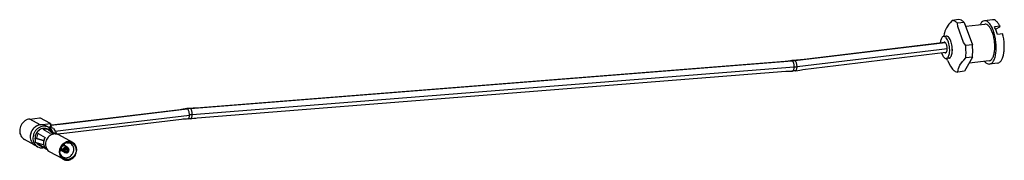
# Model space of a CAD drawing. Header units: inches. Extents: x -399 to 442, y -299 to 295.
# Tile 61 of 134: x 257 to 364, y -233 to -218. Entities that reach past the tile are written whole.
import ezdxf

# ---------------------------------------------------------------- set-up
doc = ezdxf.new("R2010")
doc.units = ezdxf.units.IN

# ---------------------------------------------------------------- blocks, each defined once
blk = doc.blocks.new('23K102-270_01__270', base_point=(323.08, -291.43))
at = {"color": 7, "linetype": 'Continuous'}
for p, q in [((325.54, -286.97), (325.18, -286.77)), ((325.68, -287.08), (325.54, -286.97)), ((326.01, -287.64), (325.59, -287.4)), ((328.82, -289.02), (326.96, -287.99)), ((324.08, -289.59), (323.72, -289.39)), ((327.66, -289.23), (327.62, -289.45)), ((328.04, -289.05), (328.38, -289.08)), ((324.81, -289.73), (324.86, -289.71)), ((327.56, -291.29), (325.7, -290.26)), ((327.29, -290.05), (327.12, -290.19)), ((327.34, -290.86), (327.16, -290.59))]:
    blk.add_line(p, q, dxfattribs=at)
for points, knots in [([(325.18, -286.77), (325.07, -286.72), (324.86, -286.63), (324.5, -286.61), (324.14, -286.69), (323.81, -286.86), (323.52, -287.12), (323.29, -287.44), (323.14, -287.8), (323.07, -288.18), (323.1, -288.56), (323.23, -288.9), (323.43, -289.2), (323.62, -289.33), (323.72, -289.39)], [0, 0, 0, 0, 0.343688, 0.694055, 1.055699, 1.429943, 1.814765, 2.205565, 2.596364, 2.981186, 3.355429, 3.717073, 4.06744, 4.411128, 4.411128, 4.411128, 4.411128]), ([(325.54, -286.97), (325.43, -286.92), (325.22, -286.83), (324.86, -286.81), (324.5, -286.89), (324.17, -287.06), (323.87, -287.32), (323.65, -287.64), (323.5, -288), (323.43, -288.38), (323.46, -288.76), (323.59, -289.1), (323.79, -289.4), (323.98, -289.53), (324.08, -289.59)], [0, 0, 0, 0, 0.343687, 0.694053, 1.055697, 1.429939, 1.81476, 2.205559, 2.596357, 2.981178, 3.355421, 3.717065, 4.067432, 4.411119, 4.411119, 4.411119, 4.411119]), ([(326.96, -287.99), (326.87, -287.95), (326.68, -287.87), (326.37, -287.85), (326.06, -287.92), (325.77, -288.07), (325.52, -288.29), (325.32, -288.57), (325.19, -288.88), (325.14, -289.21), (325.16, -289.54), (325.27, -289.84), (325.45, -290.09), (325.62, -290.21), (325.7, -290.26)], [0, 0, 0, 0, 0.297863, 0.601515, 0.91494, 1.239285, 1.572798, 1.911491, 2.250184, 2.583697, 2.908042, 3.221467, 3.525119, 3.822982, 3.822982, 3.822982, 3.822982]), ([(328.82, -289.02), (328.72, -288.98), (328.51, -288.89), (328.16, -288.89), (327.82, -288.99), (327.51, -289.19), (327.26, -289.47), (327.15, -289.69), (327.1, -289.81)], [0, 0, 0, 0, 0.330524, 0.668828, 1.019753, 1.383742, 1.757107, 2.133432, 2.133432, 2.133432, 2.133432]), ([(327.61, -291.21), (327.7, -291.25), (327.89, -291.33), (328.2, -291.33), (328.51, -291.24), (328.79, -291.07), (329.03, -290.82), (329.19, -290.52), (329.28, -290.19), (329.28, -289.86), (329.19, -289.55), (329.02, -289.29), (328.78, -289.09), (328.49, -288.99), (328.18, -288.98), (327.87, -289.07), (327.58, -289.25), (327.35, -289.5), (327.18, -289.8), (327.1, -290.12), (327.1, -290.46), (327.19, -290.77), (327.35, -291.03), (327.52, -291.15), (327.61, -291.21)], [0, 0, 0, 0, 0.299928, 0.606699, 0.924651, 1.254338, 1.592712, 1.934267, 2.272641, 2.602328, 2.92028, 3.227051, 3.526979, 3.826907, 4.133678, 4.45163, 4.781317, 5.119691, 5.461246, 5.79962, 6.129307, 6.447259, 6.75403, 7.053958, 7.053958, 7.053958, 7.053958]), ([(327.34, -290.86), (327.41, -290.92), (327.56, -291.03), (327.83, -291.09), (328.11, -291.07), (328.39, -290.96), (328.63, -290.78), (328.82, -290.54), (328.94, -290.25), (328.98, -289.95), (328.94, -289.66), (328.82, -289.4), (328.63, -289.19), (328.46, -289.12), (328.38, -289.08)], [0, 0, 0, 0, 0.269966, 0.54169, 0.821268, 1.111804, 1.412589, 1.719675, 2.027263, 2.329411, 2.621764, 2.903014, 3.175659, 3.445432, 3.445432, 3.445432, 3.445432]), ([(327.56, -291.29), (327.65, -291.33), (327.83, -291.42), (328.14, -291.43), (328.45, -291.36), (328.74, -291.21), (329, -290.99), (329.19, -290.72), (329.32, -290.4), (329.38, -290.07), (329.35, -289.74), (329.25, -289.45), (329.07, -289.19), (328.9, -289.08), (328.82, -289.02)], [0, 0, 0, 0, 0.297862, 0.601514, 0.914939, 1.239283, 1.572795, 1.911487, 2.25018, 2.583692, 2.908036, 3.221461, 3.525112, 3.822974, 3.822974, 3.822974, 3.822974]), ([(324.08, -289.59), (324.19, -289.64), (324.43, -289.75), (324.68, -289.74), (324.81, -289.73)], [0, 0, 0, 0, 0.3708872, 0.75007, 0.75007, 0.75007, 0.75007]), ([(327.1, -289.81), (327.07, -289.9), (327.01, -290.09), (327, -290.39), (327.05, -290.67), (327.17, -290.93), (327.33, -291.15), (327.48, -291.25), (327.56, -291.29)], [0, 0, 0, 0, 0.299428, 0.592825, 0.878065, 1.154658, 1.423997, 1.68919, 1.68919, 1.68919, 1.68919])]:
    blk.add_open_spline(points, degree=3, knots=knots, dxfattribs=at)
blk = doc.blocks.new('23K102-270_20__271', base_point=(327.17, -290.4))
at = {"color": 7, "linetype": 'Continuous'}
for p, q in [((327.57, -289.47), (327.45, -289.4)), ((328.08, -289.64), (327.81, -289.49)), ((327.27, -289.99), (327.17, -289.93)), ((327.26, -289.8), (327.27, -289.75)), ((327.53, -289.96), (327.26, -289.81)), ((327.26, -289.83), (327.26, -289.81)), ((327.26, -289.96), (327.35, -289.95)), ((327.53, -290.1), (327.26, -289.96)), ((327.28, -289.76), (327.27, -289.75)), ((327.27, -289.9), (327.37, -289.89)), ((327.35, -289.95), (327.27, -289.9)), ((327.36, -289.87), (327.37, -289.89)), ((327.37, -289.89), (327.8, -290.13)), ((327.69, -290.34), (327.42, -290.19)), ((327.53, -289.96), (327.62, -289.97)), ((327.62, -290.11), (327.53, -290.1)), ((327.75, -290.04), (327.62, -289.97)), ((327.75, -290.18), (327.62, -290.11)), ((327.75, -290.04), (327.8, -290.03)), ((327.75, -290.18), (327.8, -290.18)), ((327.88, -290.36), (327.75, -290.29)), ((327.8, -290.03), (327.82, -290.01)), ((327.8, -290.13), (327.82, -290.14)), ((327.81, -290.17), (327.8, -290.18)), ((327.82, -290.16), (327.81, -290.17)), ((327.82, -290.01), (327.85, -289.94)), ((327.84, -290.19), (327.82, -290.14)), ((327.82, -290.14), (327.82, -290.15)), ((327.82, -290.15), (327.82, -290.16)), ((327.85, -290.2), (327.84, -290.19)), ((327.85, -289.94), (327.86, -289.92)), ((327.85, -289.93), (328.14, -290.09)), ((327.9, -290.22), (327.85, -290.2)), ((327.86, -289.92), (327.91, -289.88)), ((327.9, -290.37), (327.88, -290.38)), ((327.91, -289.88), (327.93, -289.86)), ((327.91, -289.88), (327.97, -289.87)), ((327.93, -289.86), (327.97, -289.85)), ((327.97, -289.85), (327.98, -289.85)), ((327.97, -289.85), (328.14, -289.95)), ((328.24, -290.02), (327.97, -289.87)), ((327.98, -289.85), (328, -289.84)), ((328, -289.84), (328.02, -289.84)), ((328.02, -289.84), (328.04, -289.85)), ((328.1, -289.89), (328.04, -289.85)), ((328.2, -289.79), (328.07, -289.72)), ((328.14, -289.95), (328.17, -289.96)), ((328.17, -290.1), (328.14, -290.09)), ((328.17, -289.96), (328.2, -289.96)), ((328.2, -290.11), (328.17, -290.1)), ((328.2, -289.96), (328.28, -289.97)), ((328.24, -290.02), (328.2, -290.04)), ((328.33, -290.11), (328.2, -290.04)), ((328.28, -290.12), (328.2, -290.11)), ((328.24, -290.02), (328.23, -290.06)), ((328.28, -289.97), (328.33, -289.97)), ((328.28, -290.12), (328.33, -290.11))]:
    blk.add_line(p, q, dxfattribs=at)
for points, knots in [([(327.81, -289.49), (327.78, -289.48), (327.71, -289.45), (327.58, -289.45), (327.47, -289.5), (327.37, -289.58), (327.29, -289.69), (327.27, -289.77), (327.26, -289.81)], [0, 0, 0, 0, 0.1135953, 0.2304546, 0.3523342, 0.4788724, 0.6079359, 0.7364989, 0.7364989, 0.7364989, 0.7364989]), ([(327.26, -289.83), (327.26, -289.84), (327.26, -289.86), (327.27, -289.89), (327.27, -289.9)], [0, 0, 0, 0, 0.03631005, 0.0720445, 0.0720445, 0.0720445, 0.0720445]), ([(327.26, -289.96), (327.27, -289.98), (327.28, -290.03), (327.32, -290.1), (327.36, -290.15), (327.4, -290.18), (327.42, -290.19)], [0, 0, 0, 0, 0.0759419, 0.1499042, 0.2222955, 0.2938162, 0.2938162, 0.2938162, 0.2938162]), ([(328.08, -289.64), (328.04, -289.62), (327.97, -289.59), (327.85, -289.6), (327.74, -289.65), (327.64, -289.73), (327.56, -289.83), (327.54, -289.92), (327.53, -289.96)], [0, 0, 0, 0, 0.1135955, 0.230455, 0.3523348, 0.4788733, 0.6079371, 0.7365003, 0.7365003, 0.7365003, 0.7365003]), ([(327.53, -290.1), (327.53, -290.13), (327.55, -290.18), (327.58, -290.24), (327.63, -290.3), (327.67, -290.33), (327.69, -290.34)], [0, 0, 0, 0, 0.0759423, 0.149905, 0.2222966, 0.2938176, 0.2938176, 0.2938176, 0.2938176]), ([(328.07, -289.72), (328.05, -289.7), (327.99, -289.68), (327.89, -289.69), (327.8, -289.72), (327.72, -289.78), (327.65, -289.87), (327.63, -289.93), (327.62, -289.97)], [0, 0, 0, 0, 0.0917612, 0.1860616, 0.2843114, 0.3863138, 0.4904943, 0.5945371, 0.5945371, 0.5945371, 0.5945371]), ([(327.62, -290.11), (327.63, -290.13), (327.64, -290.17), (327.67, -290.22), (327.71, -290.26), (327.74, -290.28), (327.75, -290.29)], [0, 0, 0, 0, 0.0592649, 0.1170833, 0.1737735, 0.2298448, 0.2298448, 0.2298448, 0.2298448]), ([(327.69, -290.34), (327.72, -290.35), (327.78, -290.38), (327.85, -290.38), (327.88, -290.38)], [0, 0, 0, 0, 0.0989034, 0.2000191, 0.2000191, 0.2000191, 0.2000191]), ([(328.2, -289.79), (328.17, -289.77), (328.11, -289.75), (328.02, -289.76), (327.92, -289.79), (327.84, -289.85), (327.78, -289.94), (327.76, -290), (327.75, -290.04)], [0, 0, 0, 0, 0.0917608, 0.1860609, 0.2843103, 0.3863123, 0.4904924, 0.5945347, 0.5945347, 0.5945347, 0.5945347]), ([(327.75, -290.18), (327.75, -290.2), (327.77, -290.24), (327.79, -290.29), (327.83, -290.33), (327.86, -290.35), (327.88, -290.36)], [0, 0, 0, 0, 0.0592647, 0.1170828, 0.1737728, 0.2298439, 0.2298439, 0.2298439, 0.2298439]), ([(328.28, -289.97), (328.28, -289.95), (328.26, -289.9), (328.2, -289.84), (328.12, -289.8), (328.04, -289.8), (327.96, -289.83), (327.88, -289.88), (327.83, -289.95), (327.81, -290), (327.8, -290.03)], [0, 0, 0, 0, 0.082758, 0.1627695, 0.2421334, 0.3232587, 0.4077259, 0.4956645, 0.5858468, 0.6762392, 0.6762392, 0.6762392, 0.6762392]), ([(327.8, -290.18), (327.81, -290.2), (327.82, -290.25), (327.88, -290.31), (327.96, -290.35), (328.04, -290.35), (328.12, -290.33), (328.2, -290.27), (328.26, -290.2), (328.28, -290.15), (328.28, -290.12)], [0, 0, 0, 0, 0.082758, 0.1627695, 0.2421334, 0.3232587, 0.4077259, 0.4956645, 0.5858468, 0.6762392, 0.6762392, 0.6762392, 0.6762392]), ([(327.84, -290.19), (327.85, -290.2), (327.87, -290.21), (327.89, -290.22), (327.9, -290.22)], [0, 0, 0, 0, 0.03440676, 0.06876458, 0.06876458, 0.06876458, 0.06876458]), ([(327.88, -290.36), (327.91, -290.38), (327.97, -290.4), (328.06, -290.4), (328.16, -290.36), (328.24, -290.3), (328.3, -290.21), (328.32, -290.15), (328.33, -290.11)], [0, 0, 0, 0, 0.0917606, 0.1860605, 0.2843097, 0.3863115, 0.4904913, 0.5945333, 0.5945333, 0.5945333, 0.5945333]), ([(328.04, -289.85), (328.03, -289.85), (328.01, -289.84), (327.98, -289.84), (327.97, -289.84)], [0, 0, 0, 0, 0.03469184, 0.07005599, 0.07005599, 0.07005599, 0.07005599]), ([(328.22, -289.8), (328.2, -289.77), (328.17, -289.7), (328.11, -289.66), (328.08, -289.64)], [0, 0, 0, 0, 0.1100693, 0.217356, 0.217356, 0.217356, 0.217356]), ([(328.33, -289.97), (328.33, -289.95), (328.32, -289.91), (328.29, -289.86), (328.25, -289.82), (328.22, -289.8), (328.2, -289.79)], [0, 0, 0, 0, 0.0592643, 0.1170821, 0.1737718, 0.2298425, 0.2298425, 0.2298425, 0.2298425])]:
    blk.add_open_spline(points, degree=3, knots=knots, dxfattribs=at)
at = {"color": 1, "linetype": 'Continuous'}
for points, knots in [([(327.9, -290.22), (327.93, -290.23), (327.97, -290.24), (328.05, -290.21), (328.11, -290.16), (328.13, -290.11), (328.14, -290.09)], [0, 0, 0, 0, 0.0700243, 0.1435391, 0.2205017, 0.2989415, 0.2989415, 0.2989415, 0.2989415]), ([(328.14, -289.95), (328.14, -289.93), (328.13, -289.91), (328.11, -289.89), (328.1, -289.89)], [0, 0, 0, 0, 0.03634117, 0.07190925, 0.07190925, 0.07190925, 0.07190925])]:
    blk.add_open_spline(points, degree=3, knots=knots, dxfattribs=at)
blk = doc.blocks.new('23K102-270_03__272', base_point=(321.67, -289.39))
at = {"color": 7, "linetype": 'Continuous'}
for p, q in [((323.03, -285.85), (324.39, -285.68)), ((325.81, -286.47), (324.39, -285.68)), ((324.45, -286.63), (325.81, -286.47)), ((325.81, -286.47), (325.81, -286.94)), ((325.81, -286.59), (325.82, -286.6)), ((325.96, -286.89), (325.99, -287.02)), ((323.72, -289.39), (322.3, -288.61))]:
    blk.add_line(p, q, dxfattribs=at)
at = {"color": 1, "linetype": 'Continuous'}
blk.add_line((324.45, -286.63), (323.03, -285.85), dxfattribs=at)
at = {"color": 7, "linetype": 'Continuous'}
for points, knots in [([(323.03, -285.85), (322.91, -285.87), (322.68, -285.92), (322.35, -286.11), (322.07, -286.36), (321.85, -286.68), (321.71, -287.04), (321.66, -287.42), (321.69, -287.79), (321.82, -288.13), (322.02, -288.42), (322.21, -288.54), (322.3, -288.61)], [0, 0, 0, 0, 0.357816, 0.727749, 1.107484, 1.49241, 1.876765, 2.25491, 2.622596, 2.978057, 3.322686, 3.660933, 3.660933, 3.660933, 3.660933]), ([(324.45, -286.63), (324.33, -286.66), (324.09, -286.71), (323.77, -286.89), (323.49, -287.15), (323.27, -287.47), (323.13, -287.83), (323.07, -288.21), (323.11, -288.58), (323.23, -288.91), (323.44, -289.2), (323.63, -289.33), (323.72, -289.39)], [0, 0, 0, 0, 0.357817, 0.727751, 1.107487, 1.492414, 1.87677, 2.254916, 2.622602, 2.978064, 3.322693, 3.660941, 3.660941, 3.660941, 3.660941]), ([(325.96, -286.89), (325.94, -286.84), (325.9, -286.74), (325.85, -286.65), (325.82, -286.6)], [0, 0, 0, 0, 0.1683324, 0.3172994, 0.3172994, 0.3172994, 0.3172994])]:
    blk.add_open_spline(points, degree=3, knots=knots, dxfattribs=at)
blk = doc.blocks.new('23S101-S00_10ASM__273', base_point=(323.74, -290.03))
at = {"color": 7, "linetype": 'Continuous'}
for p, q in [((324.01, -288.08), (323.94, -288.43)), ((324.26, -287.87), (324.15, -287.8)), ((324.15, -287.8), (325.11, -288.33)), ((325.8, -287.8), (324.84, -287.26)), ((325.63, -287.34), (325.44, -287.23)), ((325.66, -287.05), (325.74, -286.92)), ((325.94, -287.52), (325.66, -287.05)), ((326.23, -287.74), (325.74, -286.92)), ((325.82, -287.48), (325.88, -287.56)), ((326.08, -287.75), (325.94, -287.52)), ((326.23, -287.13), (326.5, -287.59)), ((326.24, -287.75), (326.23, -287.74)), ((326.5, -287.59), (326.69, -287.9)), ((326.64, -287.9), (326.59, -287.87)), ((326.59, -287.87), (326.62, -287.9)), ((323.76, -288.56), (323.74, -288.44)), ((323.77, -288.44), (323.89, -288.42)), ((323.77, -288.44), (324.9, -288.77)), ((324.9, -289.35), (323.77, -289.02)), ((323.89, -288.42), (324.53, -288.6)), ((324.06, -289.24), (323.96, -289.08)), ((324.08, -289.11), (324.15, -289.23)), ((324.23, -289.16), (324.15, -289.23)), ((325.11, -289.76), (324.15, -289.23)), ((325.44, -290.03), (324.26, -289.38)), ((324.53, -288.6), (324.93, -288.72)), ((324.91, -288.78), (324.9, -288.77)), ((324.9, -289.35), (324.91, -289.36))]:
    blk.add_line(p, q, dxfattribs=at)
at = {"color": 1, "linetype": 'Continuous'}
blk.add_line((326.41, -287.78), (326.61, -287.9), dxfattribs=at)
at = {"color": 7, "linetype": 'Continuous'}
for points, knots in [([(325.44, -287.23), (325.36, -287.19), (325.18, -287.12), (324.88, -287.1), (324.58, -287.17), (324.3, -287.32), (324.07, -287.54), (323.88, -287.81), (323.76, -288.12), (323.75, -288.33), (323.74, -288.44)], [0, 0, 0, 0, 0.28623, 0.578229, 0.879901, 1.192242, 1.51332, 1.839004, 2.164062, 2.48341, 2.48341, 2.48341, 2.48341]), ([(324.15, -287.8), (324.12, -287.84), (324.07, -287.93), (324.03, -288.03), (324.01, -288.08)], [0, 0, 0, 0, 0.1581844, 0.3161634, 0.3161634, 0.3161634, 0.3161634]), ([(325.63, -287.34), (325.57, -287.31), (325.45, -287.25), (325.25, -287.21), (325.04, -287.21), (324.91, -287.25), (324.84, -287.26)], [0, 0, 0, 0, 0.1985031, 0.3990063, 0.6031861, 0.8121489, 0.8121489, 0.8121489, 0.8121489]), ([(325.82, -287.48), (325.79, -287.45), (325.73, -287.4), (325.66, -287.36), (325.63, -287.34)], [0, 0, 0, 0, 0.1185712, 0.236711, 0.236711, 0.236711, 0.236711]), ([(326.23, -287.13), (326.15, -287.09), (326, -286.99), (325.83, -286.95), (325.74, -286.92)], [0, 0, 0, 0, 0.2636644, 0.5285863, 0.5285863, 0.5285863, 0.5285863]), ([(326.24, -287.75), (326.17, -287.75), (326.02, -287.74), (325.87, -287.78), (325.8, -287.8)], [0, 0, 0, 0, 0.2219612, 0.4495157, 0.4495157, 0.4495157, 0.4495157]), ([(323.77, -288.44), (323.76, -288.54), (323.74, -288.73), (323.76, -288.93), (323.77, -289.02)], [0, 0, 0, 0, 0.2936931, 0.5815699, 0.5815699, 0.5815699, 0.5815699]), ([(324.06, -289.24), (324.09, -289.26), (324.15, -289.31), (324.22, -289.36), (324.26, -289.38)], [0, 0, 0, 0, 0.1185722, 0.2367129, 0.2367129, 0.2367129, 0.2367129]), ([(325.11, -288.33), (325.07, -288.4), (324.98, -288.54), (324.94, -288.7), (324.91, -288.78)], [0, 0, 0, 0, 0.2468698, 0.4924091, 0.4924091, 0.4924091, 0.4924091]), ([(324.91, -289.36), (324.94, -289.43), (324.98, -289.58), (325.07, -289.7), (325.11, -289.76)], [0, 0, 0, 0, 0.2280905, 0.4504963, 0.4504963, 0.4504963, 0.4504963])]:
    blk.add_open_spline(points, degree=3, knots=knots, dxfattribs=at)
at = {"color": 1, "linetype": 'Continuous'}
for points, knots in [([(326.41, -287.78), (326.38, -287.77), (326.32, -287.76), (326.26, -287.75), (326.23, -287.74)], [0, 0, 0, 0, 0.0885758, 0.1776797, 0.1776797, 0.1776797, 0.1776797]), ([(326.59, -287.87), (326.53, -287.84), (326.42, -287.79), (326.3, -287.77), (326.24, -287.75)], [0, 0, 0, 0, 0.1805525, 0.3626193, 0.3626193, 0.3626193, 0.3626193]), ([(324.9, -288.77), (324.88, -288.87), (324.85, -289.06), (324.88, -289.26), (324.9, -289.35)], [0, 0, 0, 0, 0.2957702, 0.5834613, 0.5834613, 0.5834613, 0.5834613]), ([(324.91, -288.78), (324.9, -288.88), (324.86, -289.07), (324.9, -289.26), (324.91, -289.36)], [0, 0, 0, 0, 0.2957963, 0.5834871, 0.5834871, 0.5834871, 0.5834871])]:
    blk.add_open_spline(points, degree=3, knots=knots, dxfattribs=at)
blk = doc.blocks.new('23K102-270_3_1', base_point=(321.67, -291.43))
for name, p in [('23K102-270_03__272', (321.67, -289.39)), ('23K102-270_01__270', (323.08, -291.43)), ('23S101-S00_10ASM__273', (323.74, -290.03)), ('23K102-270_20__271', (327.17, -290.4))]:
    blk.add_blockref(name, p)
blk = doc.blocks.new('cable_2_2_2_1', base_point=(325.86, -287.91))
at = {"color": 1, "linetype": 'Continuous'}
for p, q in [((426.22, -277.96), (445.37, -275.65)), ((445.37, -275.65), (446.49, -275.51)), ((445.67, -276.49), (426.52, -278.8)), ((446.77, -276.36), (445.67, -276.49)), ((344.68, -284.43), (425.87, -278)), ((426.14, -278.84), (344.95, -285.27)), ((426.2, -277.95), (426.22, -277.96)), ((327.94, -286.44), (344.27, -284.47)), ((328.24, -287.28), (344.57, -285.31)), ((344.25, -284.46), (344.27, -284.47)), ((325.86, -286.69), (327.94, -286.44)), ((326.45, -287.5), (328.24, -287.28))]:
    blk.add_line(p, q, dxfattribs=at)
at = {"color": 7, "linetype": 'Continuous'}
for p, q in [((446.43, -275.54), (427.13, -277.87)), ((446.5, -275.53), (446.43, -275.54)), ((427.29, -279.16), (446.59, -276.83)), ((446.59, -276.83), (446.66, -276.83)), ((424.9, -278.1), (345.49, -284.39)), ((425.08, -278.07), (424.9, -278.1)), ((425.31, -278.04), (425.08, -278.07)), ((425.62, -278), (425.31, -278.04)), ((425.8, -277.98), (425.62, -278)), ((425.83, -277.97), (425.8, -277.98)), ((425.88, -277.97), (425.83, -277.97)), ((425.9, -277.97), (425.88, -277.97)), ((425.92, -277.98), (425.9, -277.97)), ((425.95, -277.97), (425.92, -277.98)), ((425.98, -277.97), (425.95, -277.97)), ((426.01, -277.97), (425.98, -277.97)), ((426.02, -277.96), (426.01, -277.97)), ((426.03, -277.96), (426.02, -277.96)), ((426.07, -277.95), (426.03, -277.96)), ((426.13, -277.94), (426.07, -277.95)), ((426.45, -277.92), (426.13, -277.94)), ((426.73, -277.89), (426.45, -277.92)), ((426.96, -277.88), (426.73, -277.89)), ((427.13, -277.87), (426.96, -277.88)), ((345.6, -285.69), (425, -279.4)), ((425, -279.4), (425.19, -279.39)), ((425.19, -279.39), (425.42, -279.39)), ((425.42, -279.39), (425.89, -279.37)), ((425.95, -279.37), (425.89, -279.37)), ((426.01, -279.36), (425.95, -279.37)), ((426.03, -279.35), (426.01, -279.36)), ((426.05, -279.35), (426.03, -279.35)), ((426.08, -279.35), (426.05, -279.35)), ((426.12, -279.34), (426.08, -279.35)), ((426.15, -279.34), (426.12, -279.34)), ((426.16, -279.34), (426.15, -279.34)), ((426.18, -279.34), (426.16, -279.34)), ((426.22, -279.34), (426.18, -279.34)), ((426.31, -279.33), (426.22, -279.34)), ((426.31, -279.33), (426.61, -279.28)), ((426.61, -279.28), (426.89, -279.24)), ((426.89, -279.24), (427.11, -279.2)), ((427.11, -279.2), (427.29, -279.16)), ((343.33, -284.61), (326.4, -286.65)), ((343.5, -284.57), (343.33, -284.61)), ((343.72, -284.53), (343.5, -284.57)), ((344.01, -284.48), (343.72, -284.53)), ((344.2, -284.45), (344.01, -284.48)), ((344.25, -284.45), (344.2, -284.45)), ((344.3, -284.44), (344.25, -284.45)), ((344.33, -284.44), (344.3, -284.44)), ((344.34, -284.44), (344.33, -284.44)), ((344.38, -284.44), (344.34, -284.44)), ((344.41, -284.44), (344.38, -284.44)), ((344.45, -284.43), (344.41, -284.44)), ((344.46, -284.43), (344.45, -284.43)), ((344.49, -284.42), (344.46, -284.43)), ((344.54, -284.42), (344.49, -284.42)), ((344.61, -284.41), (344.54, -284.42)), ((345.07, -284.39), (344.61, -284.41)), ((345.31, -284.39), (345.07, -284.39)), ((345.49, -284.39), (345.31, -284.39)), ((326.4, -286.65), (325.86, -286.68)), ((343.48, -285.9), (328.02, -287.76)), ((343.66, -285.89), (343.48, -285.9)), ((343.88, -285.88), (343.66, -285.89)), ((344.18, -285.86), (343.88, -285.88)), ((344.35, -285.84), (344.18, -285.86)), ((344.41, -285.83), (344.35, -285.84)), ((344.46, -285.83), (344.41, -285.83)), ((344.48, -285.82), (344.46, -285.83)), ((344.49, -285.82), (344.48, -285.82)), ((344.53, -285.81), (344.49, -285.82)), ((344.55, -285.81), (344.53, -285.81)), ((344.58, -285.81), (344.55, -285.81)), ((344.59, -285.81), (344.58, -285.81)), ((344.61, -285.81), (344.59, -285.81)), ((344.66, -285.81), (344.61, -285.81)), ((344.7, -285.81), (344.66, -285.81)), ((344.7, -285.81), (344.87, -285.79)), ((344.72, -285.8), (344.7, -285.81)), ((344.87, -285.79), (345.18, -285.75)), ((345.18, -285.75), (345.41, -285.72)), ((345.41, -285.72), (345.6, -285.69)), ((328.02, -287.76), (326.78, -287.91))]:
    blk.add_line(p, q, dxfattribs=at)
at = {"color": 1, "linetype": 'Continuous'}
for points, knots in [([(425.87, -278), (425.93, -277.99), (426.04, -277.98), (426.16, -277.97), (426.22, -277.96)], [0, 0, 0, 0, 0.1767656, 0.3539611, 0.3539611, 0.3539611, 0.3539611]), ([(426.14, -278.84), (426.14, -278.78), (426.14, -278.66), (426.11, -278.48), (426.07, -278.32), (426.02, -278.18), (425.95, -278.06), (425.89, -278.02), (425.87, -278)], [0, 0, 0, 0, 0.1812706, 0.3628835, 0.5347118, 0.6877178, 0.8153072, 0.9155106, 0.9155106, 0.9155106, 0.9155106]), ([(425.91, -279.37), (425.94, -279.36), (426.01, -279.32), (426.08, -279.19), (426.12, -279.03), (426.13, -278.91), (426.14, -278.84)], [0, 0, 0, 0, 0.0997648, 0.233849, 0.4067603, 0.609636, 0.609636, 0.609636, 0.609636]), ([(426.14, -278.84), (426.2, -278.83), (426.33, -278.82), (426.45, -278.81), (426.52, -278.8)], [0, 0, 0, 0, 0.1891392, 0.3787383, 0.3787383, 0.3787383, 0.3787383]), ([(426.52, -278.8), (426.51, -278.74), (426.51, -278.62), (426.48, -278.44), (426.43, -278.28), (426.37, -278.14), (426.31, -278.03), (426.25, -277.98), (426.22, -277.96)], [0, 0, 0, 0, 0.180876, 0.3627706, 0.5354237, 0.6895815, 0.8183122, 0.9190974, 0.9190974, 0.9190974, 0.9190974]), ([(426.31, -279.33), (426.34, -279.32), (426.41, -279.29), (426.47, -279.16), (426.51, -279), (426.51, -278.87), (426.52, -278.8)], [0, 0, 0, 0, 0.0967647, 0.2279062, 0.3996778, 0.6033323, 0.6033323, 0.6033323, 0.6033323]), ([(344.68, -284.43), (344.61, -284.44), (344.48, -284.45), (344.34, -284.46), (344.27, -284.47)], [0, 0, 0, 0, 0.2015128, 0.4035156, 0.4035156, 0.4035156, 0.4035156]), ([(344.57, -285.31), (344.57, -285.25), (344.56, -285.13), (344.53, -284.95), (344.49, -284.79), (344.43, -284.65), (344.36, -284.54), (344.3, -284.49), (344.27, -284.47)], [0, 0, 0, 0, 0.180876, 0.3627706, 0.5354237, 0.6895815, 0.8183122, 0.9190974, 0.9190974, 0.9190974, 0.9190974]), ([(344.37, -285.84), (344.4, -285.82), (344.47, -285.79), (344.52, -285.66), (344.56, -285.5), (344.57, -285.38), (344.57, -285.31)], [0, 0, 0, 0, 0.0964154, 0.2268268, 0.3957444, 0.5946973, 0.5946973, 0.5946973, 0.5946973]), ([(344.95, -285.27), (344.88, -285.28), (344.76, -285.29), (344.63, -285.3), (344.57, -285.31)], [0, 0, 0, 0, 0.1891392, 0.3787383, 0.3787383, 0.3787383, 0.3787383]), ([(344.68, -284.43), (344.67, -284.43), (344.66, -284.42), (344.66, -284.42), (344.65, -284.42)], [0, 0, 0, 0, 0.01305458, 0.02568388, 0.02568388, 0.02568388, 0.02568388]), ([(344.95, -285.27), (344.95, -285.21), (344.95, -285.09), (344.92, -284.91), (344.88, -284.75), (344.83, -284.61), (344.76, -284.5), (344.7, -284.45), (344.68, -284.43)], [0, 0, 0, 0, 0.1812706, 0.3628835, 0.5347118, 0.6877178, 0.8153072, 0.9155106, 0.9155106, 0.9155106, 0.9155106]), ([(344.72, -285.8), (344.75, -285.79), (344.82, -285.76), (344.89, -285.63), (344.93, -285.47), (344.94, -285.34), (344.95, -285.27)], [0, 0, 0, 0, 0.0997646, 0.2338484, 0.4067583, 0.6096318, 0.6096318, 0.6096318, 0.6096318])]:
    blk.add_open_spline(points, degree=3, knots=knots, dxfattribs=at)
at = {"color": 7, "linetype": 'Continuous'}
for points, knots in [([(425.82, -279.35), (425.83, -279.36), (425.85, -279.37), (425.88, -279.37), (425.89, -279.37)], [0, 0, 0, 0, 0.03786508, 0.0730173, 0.0730173, 0.0730173, 0.0730173]), ([(425.89, -279.37), (425.89, -279.37), (425.9, -279.37), (425.91, -279.37), (425.91, -279.37)], [0, 0, 0, 0, 0.01149552, 0.02300033, 0.02300033, 0.02300033, 0.02300033]), ([(426.24, -279.32), (426.25, -279.33), (426.27, -279.33), (426.3, -279.33), (426.31, -279.33)], [0, 0, 0, 0, 0.0339373, 0.06613982, 0.06613982, 0.06613982, 0.06613982]), ([(344.25, -284.46), (344.24, -284.46), (344.23, -284.45), (344.21, -284.45), (344.2, -284.45)], [0, 0, 0, 0, 0.02513316, 0.04913255, 0.04913255, 0.04913255, 0.04913255]), ([(344.65, -284.42), (344.65, -284.42), (344.63, -284.41), (344.61, -284.41), (344.61, -284.41)], [0, 0, 0, 0, 0.02419648, 0.04746599, 0.04746599, 0.04746599, 0.04746599]), ([(344.35, -285.84), (344.35, -285.84), (344.36, -285.84), (344.37, -285.84), (344.37, -285.84)], [0, 0, 0, 0, 0.01182187, 0.02364837, 0.02364837, 0.02364837, 0.02364837])]:
    blk.add_open_spline(points, degree=3, knots=knots, dxfattribs=at)
blk = doc.blocks.new('p2__274', base_point=(449.26, -278.46))
at = {"color": 7, "linetype": 'Continuous'}
for p, q in [((449.26, -273.34), (451.83, -273.03)), ((451.24, -273.03), (451.21, -273.1)), ((452.87, -272.45), (451.78, -272.58)), ((453.89, -273.34), (453.16, -273.43)), ((453.83, -273.45), (453.31, -273.73)), ((453.83, -273.45), (453.89, -273.34)), ((453.31, -273.73), (453.28, -273.74)), ((454.25, -274.35), (453.53, -274.43)), ((452.43, -277.99), (449.71, -278.32)), ((451.81, -278.07), (451.83, -278.11)), ((453.57, -278.31), (452.49, -278.44))]:
    blk.add_line(p, q, dxfattribs=at)
for points, knots in [([(451.78, -272.58), (451.67, -272.62), (451.44, -272.7), (451.31, -272.91), (451.24, -273.03)], [0, 0, 0, 0, 0.3220757, 0.726982, 0.726982, 0.726982, 0.726982]), ([(453.33, -275.39), (453.29, -275.14), (453.22, -274.64), (453.02, -273.96), (452.77, -273.37), (452.47, -272.93), (452.14, -272.62), (451.89, -272.59), (451.78, -272.58)], [0, 0, 0, 0, 0.769133, 1.49587, 2.141141, 2.676401, 3.093146, 3.422442, 3.422442, 3.422442, 3.422442]), ([(452.43, -277.99), (452.52, -277.96), (452.72, -277.89), (452.93, -277.57), (453.08, -277.15), (453.17, -276.62), (453.2, -276.02), (453.16, -275.39), (453.05, -274.76), (452.88, -274.18), (452.66, -273.69), (452.42, -273.32), (452.14, -273.06), (451.93, -273.04), (451.83, -273.03)], [0, 0, 0, 0, 0.277533, 0.628187, 1.078208, 1.620781, 2.232293, 2.880275, 3.528256, 4.139768, 4.682341, 5.132362, 5.483016, 5.760549, 5.760549, 5.760549, 5.760549]), ([(453.89, -273.34), (453.81, -273.2), (453.68, -272.95), (453.42, -272.66), (453.15, -272.46), (452.96, -272.45), (452.87, -272.45)], [0, 0, 0, 0, 0.463851, 0.850138, 1.162258, 1.424912, 1.424912, 1.424912, 1.424912]), ([(453.53, -274.43), (453.48, -274.25), (453.38, -273.91), (453.23, -273.58), (453.16, -273.43)], [0, 0, 0, 0, 0.561194, 1.073095, 1.073095, 1.073095, 1.073095]), ([(453.57, -278.31), (453.67, -278.28), (453.88, -278.21), (454.11, -277.9), (454.29, -277.49), (454.41, -276.96), (454.47, -276.36), (454.47, -275.69), (454.4, -275.01), (454.3, -274.57), (454.25, -274.35)], [0, 0, 0, 0, 0.292134, 0.649222, 1.099439, 1.64217, 2.261162, 2.931407, 3.623102, 4.304601, 4.304601, 4.304601, 4.304601]), ([(452.49, -278.44), (452.59, -278.4), (452.83, -278.32), (453.07, -277.95), (453.25, -277.46), (453.36, -276.84), (453.4, -276.13), (453.35, -275.64), (453.33, -275.39)], [0, 0, 0, 0, 0.325684, 0.736492, 1.263295, 1.898506, 2.61493, 3.375005, 3.375005, 3.375005, 3.375005]), ([(451.83, -278.11), (451.93, -278.21), (452.11, -278.4), (452.37, -278.43), (452.49, -278.44)], [0, 0, 0, 0, 0.4227232, 0.7556384, 0.7556384, 0.7556384, 0.7556384])]:
    blk.add_open_spline(points, degree=3, knots=knots, dxfattribs=at)
blk = doc.blocks.new('19S54A-270_01__275', base_point=(449.26, -278.46))
blk.add_blockref('p2__274', (449.26, -278.46))
blk = doc.blocks.new('p2__276', base_point=(446.34, -279.52))
at = {"color": 7, "linetype": 'Continuous'}
for p, q in [((446.67, -273.54), (446.47, -274.01)), ((446.99, -273.06), (446.67, -273.54)), ((447.16, -272.86), (446.99, -273.06)), ((447.44, -272.55), (447.16, -272.86)), ((448.35, -272.44), (447.44, -272.55)), ((449.07, -272.81), (448.16, -272.92)), ((448.2, -273.36), (448.16, -272.92)), ((448.98, -275.53), (448.2, -273.36)), ((449.07, -272.81), (450.16, -275.84)), ((446.34, -274.7), (446.41, -274.26)), ((446.42, -274.2), (446.41, -274.26)), ((446.47, -274.01), (446.42, -274.2)), ((446.82, -274.69), (446.81, -274.69)), ((446.9, -274.77), (446.82, -274.69)), ((447.06, -274.93), (447.04, -274.91)), ((447.13, -275.07), (447.06, -274.93)), ((447.27, -275.35), (447.25, -275.3)), ((447.32, -275.52), (447.27, -275.35)), ((447.41, -275.89), (447.39, -275.82)), ((447.43, -276.07), (447.41, -275.89)), ((449.26, -275.95), (448.98, -275.53)), ((450.16, -275.84), (449.26, -275.95)), ((447.39, -277.11), (447.42, -277.01)), ((447.42, -277.01), (447.43, -276.9)), ((447.45, -276.62), (447.46, -276.48)), ((447.46, -276.48), (447.46, -276.38)), ((450.18, -277.48), (449.12, -279.4)), ((450.18, -277.48), (449.27, -277.59)), ((446.81, -277.95), (446.7, -277.68)), ((446.81, -277.95), (447.22, -278.72)), ((447.05, -277.62), (447.08, -277.62)), ((447.08, -277.62), (447.13, -277.57)), ((447.22, -278.72), (447.5, -279.14)), ((448.29, -279.04), (448.49, -278.58)), ((448.49, -278.58), (448.82, -278.1)), ((448.82, -278.1), (448.99, -277.89)), ((448.99, -277.89), (449.27, -277.59)), ((448.21, -279.51), (448.25, -279.23)), ((449.12, -279.4), (448.21, -279.51)), ((448.25, -279.23), (448.29, -279.04))]:
    blk.add_line(p, q, dxfattribs=at)
for points, knots in [([(448.16, -272.92), (448.05, -272.81), (447.85, -272.61), (447.57, -272.57), (447.44, -272.55)], [0, 0, 0, 0, 0.4579548, 0.8245096, 0.8245096, 0.8245096, 0.8245096]), ([(449.07, -272.81), (448.96, -272.7), (448.75, -272.5), (448.48, -272.46), (448.35, -272.44)], [0, 0, 0, 0, 0.4579548, 0.8245096, 0.8245096, 0.8245096, 0.8245096]), ([(449.27, -277.59), (449.29, -277.32), (449.33, -276.78), (449.28, -276.23), (449.26, -275.95)], [0, 0, 0, 0, 0.799361, 1.644547, 1.644547, 1.644547, 1.644547]), ([(450.18, -277.48), (450.19, -277.21), (450.23, -276.67), (450.19, -276.12), (450.16, -275.84)], [0, 0, 0, 0, 0.799361, 1.644547, 1.644547, 1.644547, 1.644547]), ([(447.5, -279.14), (447.61, -279.25), (447.81, -279.45), (448.09, -279.49), (448.21, -279.51)], [0, 0, 0, 0, 0.4579548, 0.8245096, 0.8245096, 0.8245096, 0.8245096])]:
    blk.add_open_spline(points, degree=3, knots=knots, dxfattribs=at)
blk = doc.blocks.new('19S54A-270_02__277', base_point=(446.34, -279.52))
blk.add_blockref('p2__276', (446.34, -279.52))
blk = doc.blocks.new('23K102-270_03__278', base_point=(445.85, -277.69))
at = {"color": 7, "linetype": 'Continuous'}
for p, q in [((446.65, -274.66), (446.29, -274.7)), ((445.88, -275.31), (445.85, -275.61)), ((446.35, -275.48), (446.27, -275.56)), ((446, -276.9), (446.17, -277.31)), ((446.43, -276.85), (446.47, -276.9)), ((447.01, -277.64), (446.65, -277.68))]:
    blk.add_line(p, q, dxfattribs=at)
for points, knots in [([(446.29, -274.7), (446.24, -274.72), (446.14, -274.75), (446.03, -274.89), (445.94, -275.08), (445.9, -275.23), (445.88, -275.31)], [0, 0, 0, 0, 0.1392789, 0.3065893, 0.5152161, 0.7662198, 0.7662198, 0.7662198, 0.7662198]), ([(447.09, -276.32), (447.08, -276.17), (447.05, -275.9), (446.96, -275.51), (446.82, -275.17), (446.67, -274.91), (446.49, -274.73), (446.35, -274.71), (446.29, -274.7)], [0, 0, 0, 0, 0.424073, 0.833033, 1.200627, 1.506463, 1.74207, 1.923637, 1.923637, 1.923637, 1.923637]), ([(447.46, -276.27), (447.44, -276.13), (447.42, -275.85), (447.32, -275.47), (447.19, -275.13), (447.03, -274.87), (446.85, -274.68), (446.71, -274.67), (446.65, -274.66)], [0, 0, 0, 0, 0.424071, 0.833029, 1.200622, 1.506458, 1.742065, 1.923632, 1.923632, 1.923632, 1.923632]), ([(446.77, -276.35), (446.77, -276.27), (446.76, -276.12), (446.71, -275.9), (446.64, -275.7), (446.56, -275.56), (446.46, -275.47), (446.38, -275.48), (446.35, -275.48)], [0, 0, 0, 0, 0.235087, 0.466507, 0.674256, 0.842711, 0.966467, 1.063288, 1.063288, 1.063288, 1.063288]), ([(446.17, -277.31), (446.21, -277.36), (446.27, -277.47), (446.39, -277.6), (446.52, -277.68), (446.61, -277.68), (446.65, -277.68)], [0, 0, 0, 0, 0.2053374, 0.3773583, 0.5187624, 0.6404572, 0.6404572, 0.6404572, 0.6404572]), ([(446.47, -276.9), (446.5, -276.91), (446.55, -276.92), (446.64, -276.88), (446.7, -276.8), (446.74, -276.67), (446.77, -276.52), (446.77, -276.41), (446.77, -276.35)], [0, 0, 0, 0, 0.0808824, 0.16099, 0.261845, 0.3914574, 0.5480601, 0.7249126, 0.7249126, 0.7249126, 0.7249126]), ([(446.65, -277.68), (446.7, -277.67), (446.81, -277.63), (446.92, -277.47), (447.02, -277.25), (447.08, -276.98), (447.11, -276.66), (447.1, -276.43), (447.09, -276.32)], [0, 0, 0, 0, 0.151715, 0.338264, 0.574284, 0.858906, 1.182943, 1.532594, 1.532594, 1.532594, 1.532594]), ([(447.01, -277.64), (447.06, -277.62), (447.17, -277.59), (447.29, -277.42), (447.38, -277.21), (447.44, -276.93), (447.47, -276.61), (447.46, -276.39), (447.46, -276.27)], [0, 0, 0, 0, 0.151715, 0.338264, 0.574284, 0.858906, 1.182942, 1.532591, 1.532591, 1.532591, 1.532591])]:
    blk.add_open_spline(points, degree=3, knots=knots, dxfattribs=at)
blk = doc.blocks.new('19S54A-270_ASM__279', base_point=(445.85, -279.52))
for name, p in [('19S54A-270_02__277', (446.34, -279.52)), ('19S54A-270_01__275', (449.26, -278.46)), ('23K102-270_03__278', (445.85, -277.69))]:
    blk.add_blockref(name, p)
blk = doc.blocks.new('19s54a-270_asm_stp_2_1_2_1', base_point=(445.85, -279.52))
blk.add_blockref('19S54A-270_ASM__279', (445.85, -279.52))
blk = doc.blocks.new('N2494-61612', base_point=(321.67, -291.43))
for name, p in [('19s54a-270_asm_stp_2_1_2_1', (445.85, -279.52)), ('cable_2_2_2_1', (325.86, -287.91)), ('23K102-270_3_1', (321.67, -291.43))]:
    blk.add_blockref(name, p)
blk = doc.blocks.new('N2494-90111__402', base_point=(64.87, -291.43))
blk.add_blockref('N2494-61612', (321.67, -291.43))
blk = doc.blocks.new('gen2', base_point=(303.75, 141.25))
blk.add_blockref('N2494-90111__402', (64.87, -291.43))

msp = doc.modelspace()

# ---------------------------------------------------------------- block references
at = {"xscale": 0.8, "yscale": 0.8, "zscale": 0.8}
msp.add_blockref('gen2', (243, 113), dxfattribs=at)

doc.saveas('drawing.dxf')
